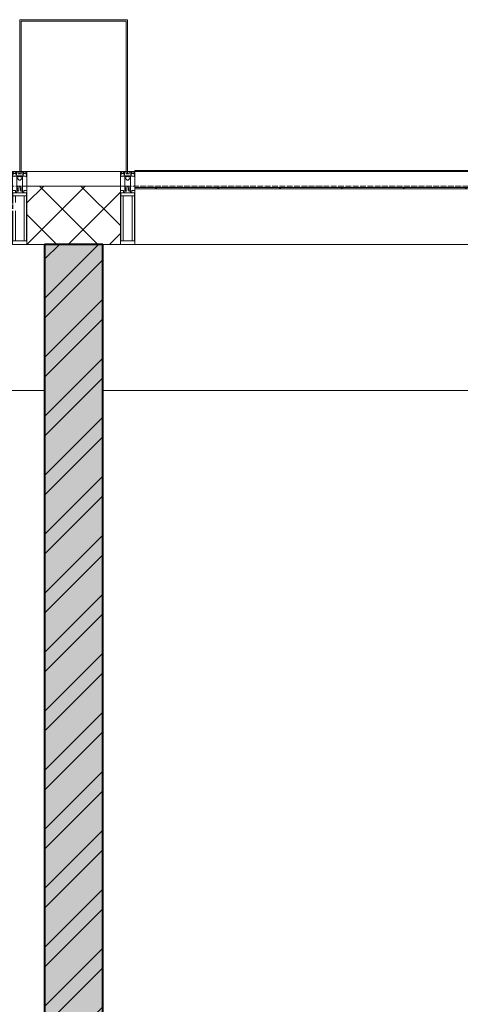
# Model space of a CAD drawing. Header units: millimetres. Extents: x 5617 to 183965, y 7718 to 172958.
# Tile 59 of 120: x 63140 to 64650, y 30297 to 33670. Entities that reach past the tile are written whole.
import ezdxf

# ---------------------------------------------------------------- set-up
doc = ezdxf.new("R2010")
doc.units = ezdxf.units.MM
doc.linetypes.add('ADSK_Линия сетки', pattern=[25, 20, -2.5, 0, -2.5])
for name, color, linetype, lineweight in [('Импосты витража', 7, 'Continuous', 18), ('Колонны', 7, 'Continuous', 18), ('Оси', 7, 'Continuous', 9), ('Панели витража', 7, 'Continuous', 18), ('Перекрытия', 7, 'Continuous', 18), ('Стены разрез', 7, 'Continuous', 40), ('Элементы узлов', 7, 'Continuous', 18)]:
    doc.layers.add(name, color=color, linetype=linetype, lineweight=lineweight)

# ---------------------------------------------------------------- blocks, each defined once
blk = doc.blocks.new('135_SLK_K4_AR_rvt-1-МКСС_К4_L05_18_600_')
at = {"layer": 'Стены разрез', "lineweight": 9, "true_color": 0xcccccc}
h = blk.add_hatch(dxfattribs=at)
h.set_pattern_fill('FP_1', color=254, style=0, pattern_type=2)
h.set_pattern_definition([(50, (0, 0), (218.62117, -19.1268), [22.86, -251.46]), (355, (0, 0), (-42.29187, 229.2684), [18.288, -201.168]), (100.451, (18.22, -1.6), (176.33107, 210.13963), [19.428, -213.708]), (46.184, (0, 60.96), (325.29495, -50.45164), [34.29, -377.19]), (96.636, (27.1, 56.76), (284.883, 296.91266), [29.142, -320.562]), (351.184, (0, 60.96), (284.8858, 296.9107), [27.432, -301.752]), (21, (30.48, 45.72), (181.93753, -122.71832), [22.86, -251.46]), (326, (30.48, 45.72), (74.16223, 221.0262), [18.288, -201.168]), (71.451, (45.64, 35.5), (256.10035, 98.30526), [19.428, -213.708]), (37.5, (0, 0), (3.70639, 101.465895), [3.353, -195.377, 3.353, -200.863, -201.93]), (37.5, (0, 0), (3.70639, 101.465895), [-402.946, 3.353, -198.577]), (7.5, (0, 0), (80.18358, 120.21653), [3.353, -113.081, 3.353, -190.805, -76.962]), (7.5, (0, 0), (80.18358, 120.21653), [-310.591, 3.353, -73.609]), (327.5, (-67.97, 0), (162.708646, -6.87497), [3.353, -72.847, 3.353, -234.391, -315.468]), (327.5, (-67.97, 0), (162.708646, -6.87497), [-313.944, 3.353, -312.115]), (317.5, (-98.45, 0), (177.75468, 30.51183), [3.353, -95.707, 3.353, -154.534, -224.028]), (317.5, (-98.45, 0), (177.75468, 30.51183), [-256.946, 3.353, -220.675])])
h.paths.add_polyline_path([(113450, 25850), (113450, 32900), (113250, 32900), (113250, 25850), (113410.5, 25850)])
h = blk.add_hatch(dxfattribs=at)
h.set_pattern_fill('FP_2', color=254, style=0, pattern_type=2)
h.set_pattern_definition([(45, (0, 0), (-101.02788, 101.02788), []), (45, (67.35, 0), (-101.02788, 101.02788), [])])
h.paths.add_polyline_path([(113450, 25850), (113450, 32900), (113250, 32900), (113250, 25850), (113410.5, 25850)])
at = {"layer": 'Перекрытия', "color": 254, "true_color": 0xcccccc}
for p, q in [((113250, 32400), (113067.5, 32400)), ((115500, 32400), (113450, 32400))]:
    blk.add_line(p, q, dxfattribs=at)
at = {"layer": 'Стены разрез', "color": 254, "true_color": 0xcccccc}
for p, q in [((113250, 32900), (113250, 26370)), ((113450, 32900), (113250, 32900)), ((113450, 25850), (113450, 32900))]:
    blk.add_line(p, q, dxfattribs=at)
blk = doc.blocks.new('System Panel - A_PAN_Glass-7511681-МКСС_К4_L05_18_600_')
at = {"layer": 'Панели витража', "color": 254, "lineweight": 5, "true_color": 0xcccccc}
for p, q in [((656.25, 0), (-656.25, 0)), ((-656.25, 0), (-656.25, -55)), ((656.25, -55), (656.25, 0)), ((-656.25, -55), (656.25, -55))]:
    blk.add_line(p, q, dxfattribs=at)
blk = doc.blocks.new('Rectangular Mullion - R_InvisibleFrame_50Wx250H-7197024-МКСС_К4_L05_18_600_')
at = {"layer": 'Импосты витража', "color": 254, "lineweight": 5, "true_color": 0xcccccc}
for p, q in [((134740, 33090), (133427.5, 33090)), ((134740, 32900), (133427.5, 32900))]:
    blk.add_line(p, q, dxfattribs=at)
blk = doc.blocks.new('Rectangular Mullion - 50Wx250H-V49-МКСС_К4_L05_18_600_')
at = {"layer": 'Элементы узлов', "color": 254, "lineweight": 5, "true_color": 0xcccccc}
for p, q in [((-25, 135.1), (-25, 250)), ((-25, 250), (0, 250)), ((-23, 237.3), (0, 237.3)), ((-23, 237.3), (-23, 135.1)), ((-14.9, 135.1), (-14.9, 237.3)), ((25, 250), (0, 250)), ((23, 237.3), (0, 237.3)), ((14.9, 84), (14.9, 237.3)), ((23, 237.3), (23, 73.6)), ((25, 65.2), (25, 250)), ((-25, 113.4), (-25, 128.4)), ((-25, 65.2), (-25, 110.1)), ((-23, 128.4), (-23, 113.4)), ((-23, 110.1), (-23, 73.6)), ((-14.9, 84), (-14.9, 106.6)), ((0, 84), (-23, 84)), ((-0.5, 73.6), (-23, 73.6)), ((-14, 71.3), (-14, 65.2)), ((-10, 71.3), (-14, 71.3)), ((-10, 53), (-10, 71.3)), ((0, 84), (23, 84)), ((0.5, 73.6), (23, 73.6)), ((10, 71.3), (14, 71.3)), ((10, 53), (10, 71.3)), ((14, 71.3), (14, 65.2)), ((-14, 65.2), (-25, 65.2)), ((-8.7, 53), (-10, 53)), ((-10, 53), (-10, 17)), ((-8.7, 53), (-7, 54.7)), ((-7, 65.2), (-5.9, 67.3)), ((-7, 65.2), (-7, 54.7)), ((-4.1, 67.3), (-5.9, 67.3)), ((-4.1, 67.3), (-2.9, 65.1)), ((-2.9, 65.1), (-2.9, 54.6)), ((-1.3, 53), (-2.9, 54.6)), ((0, 53), (-1.3, 53)), ((0, 53), (1.3, 53)), ((1.3, 53), (2.9, 54.6)), ((4.1, 67.3), (2.9, 65.1)), ((2.9, 65.1), (2.9, 54.6)), ((4.1, 67.3), (5.9, 67.3)), ((7, 65.2), (5.9, 67.3)), ((7, 65.2), (7, 54.7)), ((8.7, 53), (7, 54.7)), ((8.7, 53), (10, 53)), ((10, 53), (10, 17)), ((14, 65.2), (25, 65.2)), ((-23.8, 14.6), (-25, 14.2)), ((-25, 0), (-25, 14.2)), ((-22.3, 17), (-23.8, 17)), ((-23.8, 17), (-23.8, 14.6)), ((-22.5, 10.6), (-23.8, 14.6)), ((-22.5, 10.6), (-23.7, 9.9)), ((-23.7, 1.3), (-23.7, 9.9)), ((-23.7, 1.3), (-11.8, 1.3)), ((-23.2, 10.2), (-22.5, 8)), ((-22.5, 8), (-22.5, 4.5)), ((-21.3, 4.5), (-22.5, 4.5)), ((-22.3, 17), (-22.3, 16)), ((-22.3, 16), (-21.3, 16)), ((-19, 17.6), (-21.3, 16)), ((-21.3, 4.5), (-21.3, 6.5)), ((-21.3, 6.5), (-14.2, 6.5)), ((-18.4, 16.6), (-19, 17.6)), ((-7.4, 16.6), (-18.4, 16.6)), ((-14.2, 6.5), (-14.2, 4.5)), ((-13.2, 4.5), (-14.2, 4.5)), ((-13.2, 4.5), (-12.2, 7.2)), ((-12.7, 7.6), (-11.3, 11.4)), ((-12.7, 7.6), (-11.8, 6.9)), ((-12.2, 9), (-12.2, 14.8)), ((-12.2, 14.8), (0, 14.8)), ((-11.8, 1.3), (-11.8, 6.9)), ((-10.5, 11.2), (-11.3, 11.4)), ((-10.5, 1.5), (-10.5, 11.2)), ((-4.8, 1.5), (-10.5, 1.5)), ((-10, 17), (-7.5, 17)), ((-8.5, 23), (-1.5, 30)), ((-8.5, 18.5), (-8.5, 23)), ((-7.5, 18.5), (-8.5, 18.5)), ((-7.5, 17), (-7.5, 18.5)), ((-7.4, 18), (-7.4, 16.6)), ((-2.6, 18), (-7.4, 18)), ((0, 8), (-4.8, 8)), ((-4.8, 1.5), (-4.8, 8)), ((-2.6, 18), (-2.6, 16.8)), ((-2.6, 16.8), (0, 16.8)), ((-1.5, 30), (0, 30)), ((1.5, 30), (0, 30)), ((2.6, 16.8), (0, 16.8)), ((0, 14.8), (0, 16.8)), ((0, 14.8), (0, 16.8)), ((12.2, 14.8), (0, 14.8)), ((0, 0), (0, 8)), ((0, 8), (4.8, 8)), ((0, 0), (0, 8)), ((8.5, 23), (1.5, 30)), ((2.6, 18), (2.6, 16.8)), ((2.6, 18), (7.4, 18)), ((4.8, 1.5), (4.8, 8)), ((4.8, 1.5), (10.5, 1.5)), ((7.4, 18), (7.4, 16.6)), ((7.4, 16.6), (18.4, 16.6)), ((7.5, 18.5), (8.5, 18.5)), ((7.5, 17), (7.5, 18.5)), ((10, 17), (7.5, 17)), ((8.5, 18.5), (8.5, 23)), ((10.5, 11.2), (11.3, 11.4)), ((10.5, 1.5), (10.5, 11.2)), ((12.7, 7.6), (11.3, 11.4)), ((12.7, 7.6), (11.8, 6.9)), ((11.8, 1.3), (11.8, 6.9)), ((23.7, 1.3), (11.8, 1.3)), ((12.2, 9), (12.2, 14.8)), ((13.2, 4.5), (12.2, 7.2)), ((13.2, 4.5), (14.2, 4.5)), ((21.3, 6.5), (14.2, 6.5)), ((14.2, 6.5), (14.2, 4.5)), ((18.4, 16.6), (19, 17.6)), ((19, 17.6), (21.3, 16)), ((22.3, 16), (21.3, 16)), ((21.3, 4.5), (21.3, 6.5)), ((21.3, 4.5), (22.5, 4.5)), ((22.3, 17), (22.3, 16)), ((22.3, 17), (23.8, 17)), ((22.5, 10.6), (23.8, 14.6)), ((22.5, 10.6), (23.7, 9.9)), ((23.2, 10.2), (22.5, 8)), ((22.5, 8), (22.5, 4.5)), ((23.7, 1.3), (23.7, 9.9)), ((23.8, 17), (23.8, 14.6)), ((23.8, 14.6), (25, 14.2)), ((25, 0), (25, 14.2)), ((-25, 0), (0, 0)), ((25, 0), (0, 0))]:
    blk.add_line(p, q, dxfattribs=at)
for centre, start, end in [((-0.5, 73.1), 360, 90), ((0.5, 73.1), 90, 180)]:
    blk.add_arc(centre, 0.5, start, end, dxfattribs=at)
blk = doc.blocks.new('Rectangular Mullion - R_StandardFrame_50Wx250H-7511672-МКСС_К4_L05_18_600_')
at = {"layer": 'Импосты витража', "color": 254, "lineweight": 5, "true_color": 0xcccccc}
for p, q in [((-25, 135.1), (-25, 250)), ((-25, 250), (25, 250)), ((25, 250), (25, 0)), ((-25, 113.4), (-25, 128.4)), ((-25, 0), (-25, 110.1)), ((0, 0), (-25, 0)), ((25, 0), (5, 0))]:
    blk.add_line(p, q, dxfattribs=at)
blk = doc.blocks.new('Rectangular Mullion - 50Wx250H-2623690-МКСС_К4_L05_18_600_')
at = {"layer": 'Элементы узлов', "color": 254, "lineweight": 5, "true_color": 0xcccccc}
for p, q in [((-25, 65.2), (-25, 250)), ((-25, 250), (0, 250)), ((-23, 237.3), (0, 237.3)), ((-23, 237.3), (-23, 73.6)), ((-14.9, 84), (-14.9, 237.3)), ((25, 250), (0, 250)), ((23, 237.3), (0, 237.3)), ((14.9, 84), (14.9, 237.3)), ((23, 237.3), (23, 73.6)), ((25, 65.2), (25, 250)), ((0, 84), (-23, 84)), ((-0.5, 73.6), (-23, 73.6)), ((-14, 71.3), (-14, 65.2)), ((-10, 71.3), (-14, 71.3)), ((-10, 53), (-10, 71.3)), ((0, 84), (23, 84)), ((0.5, 73.6), (23, 73.6)), ((10, 71.3), (14, 71.3)), ((10, 53), (10, 71.3)), ((14, 71.3), (14, 65.2)), ((-14, 65.2), (-25, 65.2)), ((-8.7, 53), (-10, 53)), ((-10, 53), (-10, 17)), ((-8.7, 53), (-7, 54.7)), ((-7, 65.2), (-5.9, 67.3)), ((-7, 65.2), (-7, 54.7)), ((-4.1, 67.3), (-5.9, 67.3)), ((-4.1, 67.3), (-2.9, 65.1)), ((-2.9, 65.1), (-2.9, 54.6)), ((-1.3, 53), (-2.9, 54.6)), ((0, 53), (-1.3, 53)), ((0, 53), (1.3, 53)), ((1.3, 53), (2.9, 54.6)), ((4.1, 67.3), (2.9, 65.1)), ((2.9, 65.1), (2.9, 54.6)), ((4.1, 67.3), (5.9, 67.3)), ((7, 65.2), (5.9, 67.3)), ((7, 65.2), (7, 54.7)), ((8.7, 53), (7, 54.7)), ((8.7, 53), (10, 53)), ((10, 53), (10, 17)), ((14, 65.2), (25, 65.2)), ((-23.8, 14.6), (-25, 14.2)), ((-25, 0), (-25, 14.2)), ((-22.3, 17), (-23.8, 17)), ((-23.8, 17), (-23.8, 14.6)), ((-22.5, 10.6), (-23.8, 14.6)), ((-22.5, 10.6), (-23.7, 9.9)), ((-23.7, 1.3), (-23.7, 9.9)), ((-23.7, 1.3), (-11.8, 1.3)), ((-23.2, 10.2), (-22.5, 8)), ((-22.5, 8), (-22.5, 4.5)), ((-21.3, 4.5), (-22.5, 4.5)), ((-22.3, 17), (-22.3, 16)), ((-22.3, 16), (-21.3, 16)), ((-19, 17.6), (-21.3, 16)), ((-21.3, 4.5), (-21.3, 6.5)), ((-21.3, 6.5), (-14.2, 6.5)), ((-18.4, 16.6), (-19, 17.6)), ((-7.4, 16.6), (-18.4, 16.6)), ((-14.2, 6.5), (-14.2, 4.5)), ((-13.2, 4.5), (-14.2, 4.5)), ((-13.2, 4.5), (-12.2, 7.2)), ((-12.7, 7.6), (-11.3, 11.4)), ((-12.7, 7.6), (-11.8, 6.9)), ((-12.2, 9), (-12.2, 14.8)), ((-12.2, 14.8), (0, 14.8)), ((-11.8, 1.3), (-11.8, 6.9)), ((-10.5, 11.2), (-11.3, 11.4)), ((-10.5, 1.5), (-10.5, 11.2)), ((-4.8, 1.5), (-10.5, 1.5)), ((-10, 17), (-7.5, 17)), ((-8.5, 23), (-1.5, 30)), ((-8.5, 18.5), (-8.5, 23)), ((-7.5, 18.5), (-8.5, 18.5)), ((-7.5, 17), (-7.5, 18.5)), ((-7.4, 18), (-7.4, 16.6)), ((-2.6, 18), (-7.4, 18)), ((0, 8), (-4.8, 8)), ((-4.8, 1.5), (-4.8, 8)), ((-2.6, 18), (-2.6, 16.8)), ((-2.6, 16.8), (0, 16.8)), ((-1.5, 30), (0, 30)), ((1.5, 30), (0, 30)), ((2.6, 16.8), (0, 16.8)), ((0, 14.8), (0, 16.8)), ((0, 14.8), (0, 16.8)), ((12.2, 14.8), (0, 14.8)), ((0, 0), (0, 8)), ((0, 8), (4.8, 8)), ((0, 0), (0, 8)), ((8.5, 23), (1.5, 30)), ((2.6, 18), (2.6, 16.8)), ((2.6, 18), (7.4, 18)), ((4.8, 1.5), (4.8, 8)), ((4.8, 1.5), (10.5, 1.5)), ((7.4, 18), (7.4, 16.6)), ((7.4, 16.6), (18.4, 16.6)), ((7.5, 18.5), (8.5, 18.5)), ((7.5, 17), (7.5, 18.5)), ((10, 17), (7.5, 17)), ((8.5, 18.5), (8.5, 23)), ((10.5, 11.2), (11.3, 11.4)), ((10.5, 1.5), (10.5, 11.2)), ((12.7, 7.6), (11.3, 11.4)), ((12.7, 7.6), (11.8, 6.9)), ((11.8, 1.3), (11.8, 6.9)), ((23.7, 1.3), (11.8, 1.3)), ((12.2, 9), (12.2, 14.8)), ((13.2, 4.5), (12.2, 7.2)), ((13.2, 4.5), (14.2, 4.5)), ((21.3, 6.5), (14.2, 6.5)), ((14.2, 6.5), (14.2, 4.5)), ((18.4, 16.6), (19, 17.6)), ((19, 17.6), (21.3, 16)), ((22.3, 16), (21.3, 16)), ((21.3, 4.5), (21.3, 6.5)), ((21.3, 4.5), (22.5, 4.5)), ((22.3, 17), (22.3, 16)), ((22.3, 17), (23.8, 17)), ((22.5, 10.6), (23.8, 14.6)), ((22.5, 10.6), (23.7, 9.9)), ((23.2, 10.2), (22.5, 8)), ((22.5, 8), (22.5, 4.5)), ((23.7, 1.3), (23.7, 9.9)), ((23.8, 17), (23.8, 14.6)), ((23.8, 14.6), (25, 14.2)), ((25, 0), (25, 14.2)), ((-25, 0), (0, 0)), ((25, 0), (0, 0))]:
    blk.add_line(p, q, dxfattribs=at)
for centre, start, end in [((-0.5, 73.1), 360, 90), ((0.5, 73.1), 90, 180)]:
    blk.add_arc(centre, 0.5, start, end, dxfattribs=at)
blk = doc.blocks.new('Rectangular Mullion - R_StandardFrame_50Wx250H-V62-МКСС_К4_L05_18_600_')
at = {"layer": 'Импосты витража', "color": 254, "lineweight": 5, "true_color": 0xcccccc}
for p, q in [((-25, 0), (-25, 250)), ((-25, 250), (25, 250)), ((25, 250), (25, 0)), ((-5, 0), (-25, 0)), ((25, 0), (0, 0))]:
    blk.add_line(p, q, dxfattribs=at)
blk = doc.blocks.new('A_SLK_PAN_Type1 - Прямой тип панели-6538011-МКСС_К4_L05_18_600_')
at = {"layer": 'Колонны', "color": 254, "lineweight": 5, "true_color": 0xcccccc}
for p, q in [((-180, 0), (-185, 0)), ((-185, 0), (-185, -520)), ((-180, -515), (-180, 0)), ((160, 0), (-160, 0)), ((180, 0), (180, -515)), ((185, 0), (180, 0)), ((185, -520), (185, 0)), ((-185, -520), (185, -520)), ((180, -515), (-180, -515))]:
    blk.add_line(p, q, dxfattribs=at)
blk = doc.blocks.new('A_PAN_VentilationGrill - Горизонтальные_Стекло-V89-МКСС_К4_L05_18_600_')
at = {"layer": 'Панели витража', "lineweight": 5, "true_color": 0xcccccc}
h = blk.add_hatch(dxfattribs=at)
h.set_pattern_fill('FP_27', color=254, style=0, pattern_type=2)
h.set_pattern_definition([(45, (-114216.25, -33150), (-106.06602, 106.06602), [])])
h.paths.add_polyline_path([(656.2, -60), (656.2, -55), (-656.2, -55), (-656.2, -60), (75.7, -60)])
h.paths.add_polyline_path([(75.7, 0), (656.2, 0), (656.2, 3), (-656.2, 3), (-656.2, 0)])
at = {"layer": 'Панели витража', "color": 254, "lineweight": 5, "true_color": 0xcccccc}
for p, q in [((-656.2, 3), (656.2, 3)), ((-656.2, 0), (-656.2, 3)), ((656.2, 3), (656.2, 0))]:
    blk.add_line(p, q, dxfattribs=at)
blk = doc.blocks.new('135_SLK_K4_AR_FCD_rvt-1-МКСС_К4_L05_18_600_')
at = {"layer": 'Стены разрез', "lineweight": 5, "true_color": 0xcccccc}
h = blk.add_hatch(dxfattribs=at)
h.set_pattern_fill('FP_4', color=254, style=0, pattern_type=2)
h.set_pattern_definition([(45, (0, 0), (-70.71068, 70.71068), []), (135, (0, 0), (-70.71068, -70.71068), [])])
h.paths.add_polyline_path([(113510, 32900), (113510, 33100), (113190, 33100), (113190.1, 32900), (113410.5, 32900)])
at = {"layer": 'Стены разрез', "color": 254, "lineweight": 9, "true_color": 0xcccccc}
for p, q in [((113510, 33100), (113190, 33100)), ((113190, 33100), (113190, 32900)), ((113510, 32900), (113510, 33100)), ((113190, 32900), (113510, 32900))]:
    blk.add_line(p, q, dxfattribs=at)
at = {"layer": 'Импосты витража', "color": 254, "lineweight": 5, "true_color": 0xcccccc, "extrusion": (0, 0, -1), "rotation": 180}
for name, p in [('Rectangular Mullion - 50Wx250H-V49-МКСС_К4_L05_18_600_', (-113165, 33150)), ('Rectangular Mullion - R_StandardFrame_50Wx250H-7511672-МКСС_К4_L05_18_600_', (-113165, 33150)), ('Rectangular Mullion - 50Wx250H-2623690-МКСС_К4_L05_18_600_', (-113535, 33150)), ('Rectangular Mullion - R_StandardFrame_50Wx250H-V62-МКСС_К4_L05_18_600_', (-113535, 33150))]:
    blk.add_blockref(name, p, dxfattribs=at)
at = {"layer": 'Импосты витража', "color": 254, "lineweight": 5, "true_color": 0xcccccc}
blk.add_blockref('Rectangular Mullion - R_InvisibleFrame_50Wx250H-7197024-МКСС_К4_L05_18_600_', (-19867.5, 0), dxfattribs=at)
at = {"layer": 'Колонны', "color": 254, "lineweight": 5, "true_color": 0xcccccc, "rotation": 180}
blk.add_blockref('A_SLK_PAN_Type1 - Прямой тип панели-6538011-МКСС_К4_L05_18_600_', (113350, 33150), dxfattribs=at)
at = {"layer": 'Панели витража', "color": 254, "lineweight": 5, "true_color": 0xcccccc}
for name in ['A_PAN_VentilationGrill - Горизонтальные_Стекло-V89-МКСС_К4_L05_18_600_', 'System Panel - A_PAN_Glass-7511681-МКСС_К4_L05_18_600_']:
    blk.add_blockref(name, (114216.3, 33150), dxfattribs=at)

msp = doc.modelspace()

# ---------------------------------------------------------------- linework, layer by layer
at = {"layer": 'Оси', "linetype": 'ADSK_Линия сетки'}
msp.add_line((86966.3, 33100), (26901, 33100), dxfattribs=at)

# ---------------------------------------------------------------- block references
at = {"lineweight": 5}
for name in ['135_SLK_K4_AR_FCD_rvt-1-МКСС_К4_L05_18_600_', '135_SLK_K4_AR_rvt-1-МКСС_К4_L05_18_600_']:
    msp.add_blockref(name, (-50025.2, 0), dxfattribs=at)

doc.saveas('drawing.dxf')
